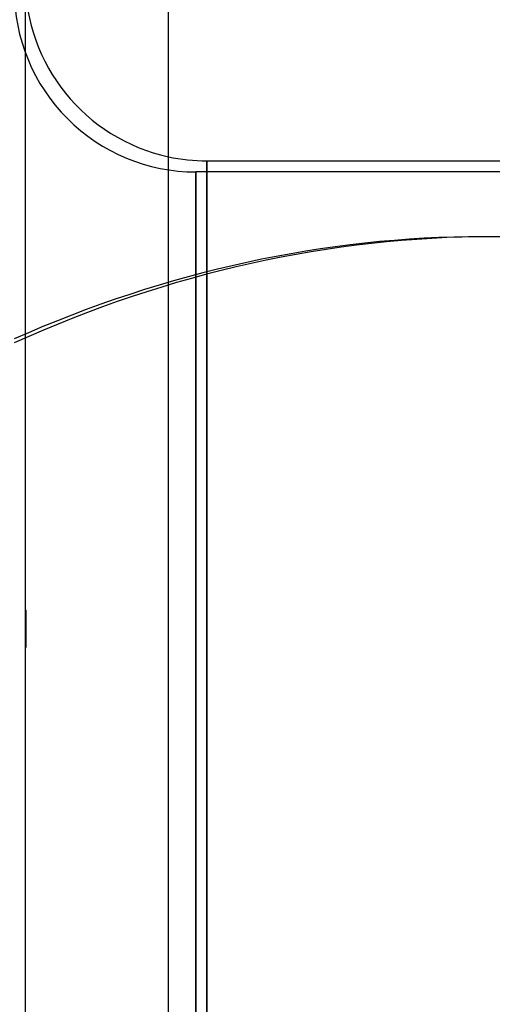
# Model space of a CAD drawing. Header units: millimetres. Extents: x -123 to 100, y -288 to 288.
# Tile 75 of 77: x 1 to 43, y 151 to 240. Entities that reach past the tile are written whole.
import ezdxf

# ---------------------------------------------------------------- set-up
doc = ezdxf.new("R2010")
doc.units = ezdxf.units.MM
doc.layers.add('MAIN-1', color=7, linetype='Continuous')
doc.layers.add('MAIN-2', color=7, linetype='Continuous')

msp = doc.modelspace()

# ---------------------------------------------------------------- linework, layer by layer
at = {"layer": 'MAIN-1'}
for p, q in [((14, -268), (14, 268)), ((17.5, 227), (100, 227)), ((17.5, 227), (17.5, 0))]:
    msp.add_line(p, q, dxfattribs=at)
msp.add_arc((17.5, 243.5), 16.5, 257.75339, 270.00002, dxfattribs=at)
at = {"layer": 'MAIN-2'}
for p, q in [((1, 267), (1, -267)), ((17.5, 0), (17.5, 227)), ((16.5, 226), (16.5, 0)), ((100, 226), (16.5, 226)), ((16.5, 0), (16.5, 226)), ((43.405, 220.124), (42.595, 220.124)), ((1, 186.26), (1.1, 186.26)), ((1, 186.176), (1.1, 186.176)), ((1, 186.011), (1.1, 186.011)), ((1, 185.775), (1.1, 185.775)), ((1.1, 185.478), (1.1, 186.26)), ((1, 185.478), (1.1, 185.478)), ((1, 185.136), (1.1, 185.136)), ((1.1, 184.016), (1.1, 185.478)), ((1, 184.766), (1.1, 184.766)), ((1, 184.386), (1.1, 184.386)), ((1, 184.016), (1.1, 184.016)), ((1.1, 182.976), (1.1, 184.016)), ((1, 183.674), (1.1, 183.674)), ((1, 183.378), (1.1, 183.378)), ((1, 183.141), (1.1, 183.141)), ((1, 182.976), (1.1, 182.976)), ((1, 182.892), (1.1, 182.892)), ((1.1, 182.892), (1.1, 182.976))]:
    msp.add_line(p, q, dxfattribs=at)
for centre, end in [((17.5, 243.5), 257.75339), ((16.5, 242.5), 270.00002)]:
    msp.add_arc(centre, 16.5, 180.00002, end, dxfattribs=at)
for centre, major_axis, start_param, end_param in [((43.405, -67.8), (0, 287.924), 0, 0.259369), ((42.595, -67.8), (0, -287.924), 3.141593, 3.396019), ((42.595, -67.8), (0, -287.924), 2.827433, 3.141593)]:
    msp.add_ellipse(centre, major_axis=major_axis, ratio=0.587785, start_param=start_param, end_param=end_param, dxfattribs=at)

doc.saveas('drawing.dxf')
